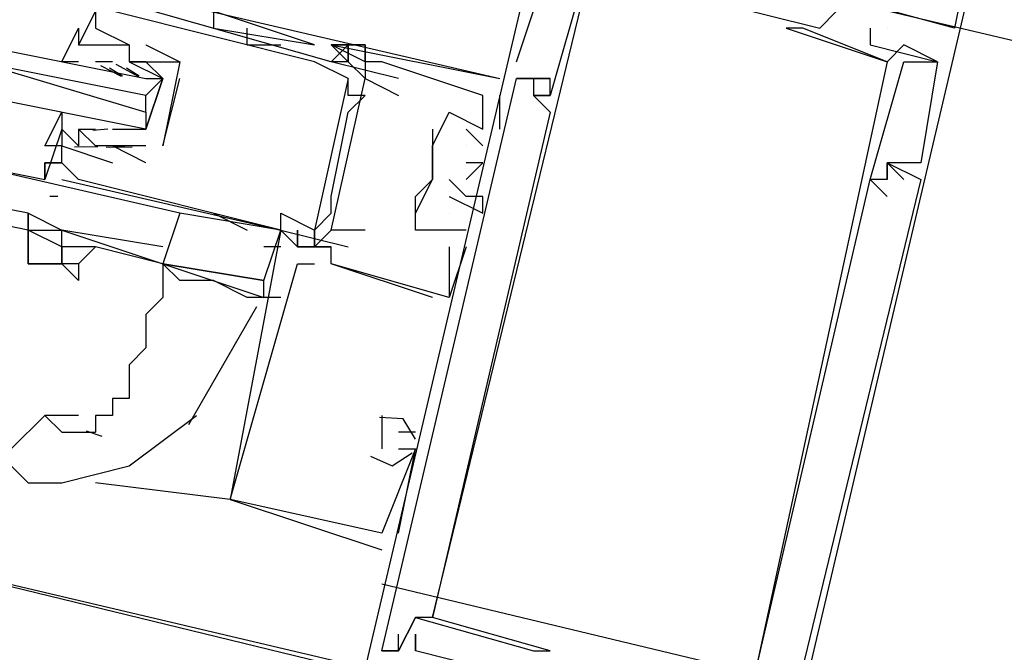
# Model space of a CAD drawing. Header units: feet. Extents: x -79 to 198, y -22 to 181.
# Tile 87 of 96: x 84.913 to 85.693, y 150.257 to 150.758. Entities that reach past the tile are written whole.
import ezdxf

# ---------------------------------------------------------------- set-up
doc = ezdxf.new("R2010")
doc.units = ezdxf.units.FT
doc.layers.add('A-LINEA', color=7, linetype='CONTINUOUS')

msp = doc.modelspace()

# ---------------------------------------------------------------- linework, layer by layer
at = {"layer": 'A-LINEA'}
for p, q in [((76.6133, 152.2711), (85.1867, 150.2444)), ((84.8933, 150.8044), (85.2933, 150.7111)), ((84.9733, 150.7644), (84.96, 150.7378)), ((84.9733, 150.7511), (84.9733, 150.7511)), ((85.0667, 150.7511), (85.1467, 150.7378)), ((85.0667, 150.7511), (85.1467, 150.7378)), ((85.0933, 150.7378), (85.0933, 150.7511)), ((85.52, 150.7511), (85.52, 150.7511)), ((85.52, 150.7511), (85.52, 150.7511)), ((85.52, 150.7511), (85.52, 150.7511)), ((85.5333, 150.7511), (85.5333, 150.7511)), ((85.5333, 150.7511), (85.5333, 150.7511)), ((85.5333, 150.7511), (85.5333, 150.7511)), ((85.5467, 150.7511), (85.5467, 150.7511)), ((85.5467, 150.7511), (85.5467, 150.7511)), ((85.5467, 150.7511), (85.5467, 150.7511)), ((85.5867, 150.7511), (85.5867, 150.7511)), ((85.5867, 150.7511), (85.5867, 150.7511)), ((85.5867, 150.7511), (85.5867, 150.7511)), ((85.5867, 150.7511), (85.5867, 150.7511)), ((85.5867, 150.7511), (85.5867, 150.7511)), ((85.5867, 150.7511), (85.5867, 150.7511)), ((85.6, 150.7511), (85.6, 150.7511)), ((85.6, 150.7511), (85.6, 150.7511)), ((85.6, 150.7511), (85.6, 150.7511)), ((85.6, 150.7511), (85.6, 150.7511)), ((85.6, 150.7511), (85.6, 150.7511)), ((85.6, 150.7511), (85.6, 150.7511)), ((85.6533, 150.7511), (85.6533, 150.7511)), ((85.6533, 150.7511), (85.6533, 150.7511)), ((85.6533, 150.7511), (85.6533, 150.7511)), ((84.96, 150.7378), (84.96, 150.7378)), ((84.9867, 150.7378), (84.9867, 150.7378)), ((85, 150.7378), (85, 150.7378)), ((85, 150.7378), (85, 150.7378)), ((85.0133, 150.7378), (85.0133, 150.7378)), ((85.0933, 150.7378), (85.12, 150.7378)), ((85.12, 150.7378), (85.12, 150.7378)), ((85.1467, 150.7378), (85.1467, 150.7378)), ((85.16, 150.7378), (85.16, 150.7378)), ((85.16, 150.7378), (85.16, 150.7378)), ((85.16, 150.7378), (85.16, 150.7378)), ((85.16, 150.7378), (85.16, 150.7378)), ((85.16, 150.7378), (85.16, 150.7378)), ((85.16, 150.7378), (85.16, 150.7378)), ((85.1733, 150.7378), (85.16, 150.7244)), ((85.1733, 150.7378), (85.1733, 150.7378)), ((85.1733, 150.7378), (85.1733, 150.7378)), ((85.1733, 150.7378), (85.1733, 150.7378)), ((85.1733, 150.7244), (85.1733, 150.7378)), ((85.1867, 150.7378), (85.1867, 150.7378)), ((85.1867, 150.7378), (85.1867, 150.7378)), ((85.1867, 150.7378), (85.1867, 150.7378)), ((85.5867, 150.7378), (85.5867, 150.7378)), ((85.5867, 150.7378), (85.5867, 150.7378)), ((85.5867, 150.7378), (85.5867, 150.7378)), ((85.6133, 150.7378), (85.6133, 150.7378)), ((85.6133, 150.7378), (85.6133, 150.7378)), ((85.6133, 150.7378), (85.6133, 150.7378)), ((84.9733, 150.7244), (84.9733, 150.7244)), ((84.9867, 150.7244), (84.9733, 150.7244)), ((84.9774, 150.7214), (84.9936, 150.713)), ((84.9867, 150.7244), (84.9867, 150.7244)), ((84.9895, 150.7225), (85.0075, 150.7128)), ((85, 150.7244), (85, 150.7244)), ((85.04, 150.7244), (85.04, 150.7244)), ((85.04, 150.7244), (85.04, 150.7244)), ((85.1467, 150.7244), (85.1467, 150.7244)), ((85.16, 150.7244), (85.16, 150.7244)), ((85.1733, 150.7244), (85.1733, 150.7244)), ((85.1733, 150.7244), (85.1733, 150.7244)), ((85.1733, 150.7244), (85.1733, 150.7244)), ((85.1867, 150.7244), (85.1867, 150.7244)), ((85.1867, 150.7244), (85.1867, 150.7244)), ((85.1867, 150.7244), (85.1867, 150.7244)), ((85.1867, 150.7244), (85.1867, 150.7111)), ((85.1867, 150.7244), (85.1867, 150.7111)), ((85.1867, 150.7244), (85.1867, 150.7244)), ((85.2, 150.7244), (85.2, 150.7244)), ((85.2, 150.7244), (85.2, 150.7244)), ((85.2, 150.7244), (85.2, 150.7244)), ((85.3067, 150.7244), (85.3067, 150.7244)), ((85.3067, 150.7244), (85.3067, 150.7244)), ((85.3067, 150.7244), (85.3067, 150.7244)), ((85.6, 150.7244), (85.6, 150.7244)), ((85.6, 150.7244), (85.6, 150.7244)), ((85.6, 150.7244), (85.6, 150.7244)), ((85.6, 150.7244), (85.6, 150.7244)), ((85.6, 150.7244), (85.6, 150.7244)), ((85.6, 150.7244), (85.6, 150.7244)), ((85.6133, 150.7244), (85.6133, 150.7244)), ((85.6133, 150.7244), (85.6133, 150.7244)), ((85.6133, 150.7244), (85.6133, 150.7244)), ((85.64, 150.7244), (85.64, 150.7244)), ((85.64, 150.7244), (85.64, 150.7244)), ((85.64, 150.7244), (85.64, 150.7244)), ((85.64, 150.7244), (85.64, 150.7244)), ((85.64, 150.7244), (85.64, 150.7244)), ((85.64, 150.7244), (85.64, 150.7244)), ((85.64, 150.7244), (85.64, 150.7244)), ((85.64, 150.7244), (85.64, 150.7244)), ((85.64, 150.7244), (85.64, 150.7244)), ((84.9844, 150.7196), (84.9946, 150.7134)), ((84.9978, 150.7196), (85.0079, 150.7134)), ((85, 150.7111), (85, 150.7111)), ((85.0267, 150.6578), (85.04, 150.7111)), ((85.04, 150.7111), (85.04, 150.7111)), ((85.1733, 150.7111), (85.1467, 150.5911)), ((85.1733, 150.7111), (85.1467, 150.5911)), ((85.1733, 150.7111), (85.1467, 150.5911)), ((85.1733, 150.7111), (85.1733, 150.7111)), ((85.1867, 150.7111), (85.1867, 150.7111)), ((85.2133, 150.7111), (85.2133, 150.7111)), ((85.2933, 150.7111), (85.2933, 150.7111)), ((85.2933, 150.7111), (85.2933, 150.7111)), ((85.2933, 150.7111), (85.2933, 150.7111)), ((85.3067, 150.7111), (85.3067, 150.7111)), ((85.3067, 150.7111), (85.3067, 150.7111)), ((85.3067, 150.7111), (85.3067, 150.7111)), ((85.3067, 150.7111), (85.3067, 150.7111)), ((85.3067, 150.7111), (85.3067, 150.7111)), ((85.3067, 150.7111), (85.3067, 150.7111)), ((85.32, 150.7111), (85.32, 150.7111)), ((85.32, 150.7111), (85.32, 150.7111)), ((85.32, 150.7111), (85.32, 150.7111)), ((85.32, 150.7111), (85.32, 150.7111)), ((85.32, 150.7111), (85.32, 150.7111)), ((85.32, 150.7111), (85.32, 150.7111)), ((85.3333, 150.7111), (85.3333, 150.7111)), ((85.3333, 150.7111), (85.3333, 150.7111)), ((85.3333, 150.7111), (85.3333, 150.7111)), ((85.3333, 150.7111), (85.3333, 150.7111)), ((85.3333, 150.7111), (85.3333, 150.7111)), ((85.3333, 150.7111), (85.3333, 150.7111)), ((85.0133, 150.6844), (85.0133, 150.6978)), ((85.1733, 150.6978), (85.1733, 150.6978)), ((85.1867, 150.6978), (85.1867, 150.6978)), ((85.2133, 150.6978), (85.2133, 150.6978)), ((85.28, 150.6978), (85.28, 150.6978)), ((85.28, 150.6978), (85.28, 150.6978)), ((85.28, 150.6978), (85.28, 150.6978)), ((85.2933, 150.6711), (85.2933, 150.6978)), ((85.2933, 150.6978), (85.2933, 150.6978)), ((85.2933, 150.6711), (85.2933, 150.6978)), ((85.2933, 150.6978), (85.2933, 150.6978)), ((85.2933, 150.6711), (85.2933, 150.6978)), ((85.2933, 150.6978), (85.2933, 150.6978)), ((85.32, 150.6978), (85.32, 150.6978)), ((85.32, 150.6978), (85.32, 150.6978)), ((85.32, 150.6978), (85.32, 150.6978)), ((85.32, 150.6978), (85.32, 150.6978)), ((85.32, 150.6978), (85.32, 150.6978)), ((85.32, 150.6978), (85.32, 150.6978)), ((85.32, 150.6978), (85.32, 150.6978)), ((85.32, 150.6978), (85.32, 150.6978)), ((85.32, 150.6978), (85.32, 150.6978)), ((85.3333, 150.6978), (85.3333, 150.6978)), ((85.3333, 150.6978), (85.3333, 150.6978)), ((85.3333, 150.6978), (85.3333, 150.6978)), ((85.3333, 150.6978), (85.3333, 150.6978)), ((85.3333, 150.6978), (85.3333, 150.6978)), ((85.3333, 150.6978), (85.3333, 150.6978)), ((85.3333, 150.6978), (85.3333, 150.6978)), ((85.3333, 150.6978), (85.3333, 150.6978)), ((85.3333, 150.6978), (85.3333, 150.6978)), ((85.1733, 150.6844), (85.1733, 150.6844)), ((85.2533, 150.6844), (85.2533, 150.6844)), ((85.2533, 150.6844), (85.2533, 150.6844)), ((85.2533, 150.6844), (85.2533, 150.6844)), ((85.3333, 150.6844), (85.3333, 150.6844)), ((85.3333, 150.6844), (85.3333, 150.6844)), ((85.3333, 150.6844), (85.3333, 150.6844)), ((84.9467, 150.6711), (84.9333, 150.6311)), ((84.9467, 150.6711), (84.9467, 150.6711)), ((84.96, 150.6711), (84.96, 150.6711)), ((84.96, 150.6711), (84.9733, 150.6711)), ((84.9832, 150.671), (84.9713, 150.6699)), ((84.9733, 150.6711), (84.9733, 150.6711)), ((85, 150.6711), (85, 150.6711)), ((85.2667, 150.6711), (85.28, 150.6578)), ((85.2667, 150.6711), (85.2667, 150.6711)), ((85.2667, 150.6711), (85.28, 150.6578)), ((85.2667, 150.6711), (85.2667, 150.6711)), ((85.2667, 150.6711), (85.28, 150.6578)), ((85.2667, 150.6711), (85.2667, 150.6711)), ((85.28, 150.6711), (85.28, 150.6711)), ((85.28, 150.6711), (85.28, 150.6711)), ((85.28, 150.6711), (85.28, 150.6711)), ((85.28, 150.6711), (85.28, 150.6711)), ((85.28, 150.6711), (85.28, 150.6711)), ((85.28, 150.6711), (85.28, 150.6711)), ((85.2933, 150.6711), (85.2933, 150.6711)), ((85.2933, 150.6711), (85.2933, 150.6711)), ((85.2933, 150.6711), (85.2933, 150.6711)), ((84.9467, 150.6578), (84.9467, 150.6578)), ((84.9751, 150.657), (84.9568, 150.6567)), ((84.9733, 150.6578), (84.9733, 150.6578)), ((85.0023, 150.6569), (84.9819, 150.6564)), ((84.9965, 150.6576), (84.9846, 150.6566)), ((84.9867, 150.6578), (84.9867, 150.6578)), ((84.9867, 150.6578), (84.9867, 150.6578)), ((85.0133, 150.6578), (85.0133, 150.6578)), ((85.0133, 150.6578), (85.0133, 150.6578)), ((85.0267, 150.6578), (85.0267, 150.6578)), ((85.0267, 150.6578), (85.0267, 150.6578)), ((85.24, 150.6578), (85.24, 150.6578)), ((85.24, 150.6578), (85.24, 150.6578)), ((85.24, 150.6578), (85.24, 150.6578)), ((85.2667, 150.6578), (85.2667, 150.6578)), ((85.2667, 150.6578), (85.2667, 150.6578)), ((85.2667, 150.6578), (85.2667, 150.6578)), ((85.28, 150.6578), (85.28, 150.6578)), ((85.28, 150.6578), (85.28, 150.6578)), ((85.28, 150.6578), (85.28, 150.6578)), ((84.9467, 150.6444), (84.9467, 150.6444)), ((84.9867, 150.6444), (84.9867, 150.6444)), ((85.0133, 150.6444), (85.0133, 150.6444)), ((85.2667, 150.6444), (85.2667, 150.6444)), ((85.2667, 150.6444), (85.2667, 150.6444)), ((85.2667, 150.6444), (85.2667, 150.6444)), ((85.28, 150.6444), (85.28, 150.6444)), ((85.28, 150.6444), (85.28, 150.6444)), ((85.28, 150.6444), (85.28, 150.6444)), ((85.6, 150.6444), (85.6, 150.6444)), ((85.6, 150.6444), (85.6, 150.6444)), ((85.6133, 150.6311), (85.6, 150.6444)), ((85.6, 150.6444), (85.6, 150.6444)), ((85.6, 150.6444), (85.6, 150.6444)), ((85.6, 150.6444), (85.6, 150.6444)), ((85.6133, 150.6311), (85.6, 150.6444)), ((85.6, 150.6444), (85.6, 150.6444)), ((85.6, 150.6444), (85.6, 150.6444)), ((85.6, 150.6444), (85.6, 150.6444)), ((85.6133, 150.6311), (85.6, 150.6444)), ((85.6, 150.6444), (85.6, 150.6444)), ((85.6267, 150.6444), (85.6267, 150.6444)), ((85.6267, 150.6444), (85.6267, 150.6444)), ((85.6267, 150.6444), (85.6267, 150.6444)), ((84.9333, 150.6311), (84.9333, 150.6311)), ((84.9467, 150.6311), (84.9467, 150.6311)), ((84.9467, 150.6311), (84.9467, 150.6311)), ((84.96, 150.6311), (84.96, 150.6311)), ((85.24, 150.6311), (85.24, 150.6311)), ((85.24, 150.6311), (85.24, 150.6311)), ((85.24, 150.6311), (85.24, 150.6311)), ((85.24, 150.6311), (85.24, 150.6311)), ((85.24, 150.6311), (85.24, 150.6311)), ((85.2533, 150.6311), (85.2533, 150.6311)), ((85.2533, 150.6311), (85.2533, 150.6311)), ((85.2533, 150.6311), (85.2533, 150.6311)), ((85.2667, 150.6311), (85.2667, 150.6311)), ((85.2667, 150.6311), (85.2667, 150.6311)), ((85.2667, 150.6311), (85.2667, 150.6311)), ((85.5867, 150.6311), (85.5867, 150.6311)), ((85.5867, 150.6311), (85.5867, 150.6311)), ((85.5867, 150.6311), (85.5867, 150.6311)), ((85.5867, 150.6311), (85.5867, 150.6311)), ((85.5867, 150.6311), (85.5867, 150.6311)), ((85.5867, 150.6311), (85.5867, 150.6311)), ((85.6, 150.6311), (85.6, 150.6311)), ((85.6, 150.6311), (85.6, 150.6311)), ((85.6, 150.6311), (85.6, 150.6311)), ((85.6, 150.6311), (85.6, 150.6311)), ((85.6, 150.6311), (85.6, 150.6311)), ((85.6, 150.6311), (85.6, 150.6311)), ((85.6, 150.6311), (85.6, 150.6311)), ((85.6, 150.6311), (85.6, 150.6311)), ((85.6, 150.6311), (85.6, 150.6311)), ((85.6133, 150.6311), (85.6133, 150.6311)), ((85.6133, 150.6311), (85.6133, 150.6311)), ((85.6133, 150.6311), (85.6133, 150.6311)), ((85.6267, 150.6311), (85.6267, 150.6311)), ((85.6267, 150.6311), (85.6267, 150.6311)), ((85.6267, 150.6311), (85.6267, 150.6311)), ((84.92, 150.6044), (84.8533, 150.6178)), ((84.9435, 150.6176), (84.9373, 150.6177)), ((84.9435, 150.6176), (84.9373, 150.6177)), ((84.9435, 150.6176), (84.9373, 150.6177)), ((85.16, 150.6178), (85.16, 150.6178)), ((85.2267, 150.6044), (85.2267, 150.6178)), ((85.2533, 150.6178), (85.2533, 150.6178)), ((85.2533, 150.6178), (85.2533, 150.6178)), ((85.2533, 150.6178), (85.2533, 150.6178)), ((85.2667, 150.6178), (85.2667, 150.6178)), ((85.2667, 150.6178), (85.2667, 150.6178)), ((85.2667, 150.6178), (85.2667, 150.6178)), ((85.28, 150.6178), (85.28, 150.6178)), ((85.28, 150.6178), (85.28, 150.6178)), ((85.28, 150.6178), (85.28, 150.6178)), ((85.6, 150.6178), (85.6, 150.6178)), ((85.6, 150.6178), (85.6, 150.6178)), ((85.6, 150.6178), (85.6, 150.6178)), ((84.92, 150.5911), (84.8533, 150.6044)), ((84.92, 150.6044), (84.92, 150.6044)), ((85.12, 150.5911), (85.04, 150.6044)), ((85.0667, 150.6044), (85.0933, 150.5911)), ((85.12, 150.6044), (85.12, 150.6044)), ((85.16, 150.6044), (85.16, 150.6044)), ((85.2267, 150.6044), (85.2267, 150.6044)), ((85.2267, 150.6044), (85.2267, 150.6044)), ((85.2267, 150.6044), (85.2267, 150.6044)), ((85.2533, 150.6044), (85.2533, 150.6044)), ((85.2533, 150.6044), (85.2533, 150.6044)), ((85.2533, 150.6044), (85.2533, 150.6044)), ((85.28, 150.6044), (85.28, 150.6044)), ((85.28, 150.6044), (85.28, 150.6044)), ((85.28, 150.6044), (85.28, 150.6044)), ((84.92, 150.5911), (84.92, 150.5911)), ((84.92, 150.5911), (84.92, 150.5911)), ((85.12, 150.5911), (85.1733, 150.5778)), ((85.12, 150.5911), (85.12, 150.5911)), ((85.12, 150.5911), (85.12, 150.5911)), ((85.12, 150.5911), (85.12, 150.5911)), ((85.12, 150.5911), (85.12, 150.5911)), ((85.12, 150.5911), (85.12, 150.5911)), ((85.1333, 150.5778), (85.1333, 150.5911)), ((85.1333, 150.5778), (85.1333, 150.5911)), ((85.1333, 150.5778), (85.1333, 150.5911)), ((85.1333, 150.5778), (85.1333, 150.5911)), ((85.1333, 150.5778), (85.1333, 150.5911)), ((85.1333, 150.5778), (85.1333, 150.5911)), ((85.1467, 150.5911), (85.1467, 150.5911)), ((85.1467, 150.5778), (85.16, 150.5911)), ((85.1467, 150.5778), (85.16, 150.5911)), ((85.1467, 150.5778), (85.16, 150.5911)), ((85.1467, 150.5778), (85.16, 150.5911)), ((85.1467, 150.5778), (85.16, 150.5911)), ((85.1467, 150.5778), (85.16, 150.5911)), ((85.16, 150.5911), (85.16, 150.5911)), ((85.1733, 150.5911), (85.1733, 150.5911)), ((85.1867, 150.5911), (85.1867, 150.5911)), ((85.2267, 150.5911), (85.2267, 150.5911)), ((85.2267, 150.5911), (85.2267, 150.5911)), ((85.2267, 150.5911), (85.2267, 150.5911)), ((85.2533, 150.5911), (85.2533, 150.5911)), ((85.2533, 150.5911), (85.2533, 150.5911)), ((85.2533, 150.5911), (85.2533, 150.5911)), ((85.2533, 150.5911), (85.2533, 150.5911)), ((85.2533, 150.5911), (85.2533, 150.5911)), ((85.2533, 150.5911), (85.2533, 150.5911)), ((85.2667, 150.5911), (85.2667, 150.5911)), ((85.2667, 150.5911), (85.2667, 150.5911)), ((85.2667, 150.5911), (85.2667, 150.5911)), ((85.0267, 150.5644), (84.9733, 150.5778)), ((85.12, 150.5778), (85.1067, 150.5778)), ((85.1333, 150.5778), (85.1333, 150.5778)), ((85.1333, 150.5778), (85.1333, 150.5778)), ((85.1333, 150.5778), (85.1333, 150.5778)), ((85.1467, 150.5778), (85.1467, 150.5778)), ((85.1467, 150.5778), (85.1467, 150.5778)), ((85.1467, 150.5778), (85.1467, 150.5778)), ((85.1467, 150.5778), (85.1467, 150.5778)), ((85.1467, 150.5778), (85.1467, 150.5778)), ((85.1467, 150.5778), (85.1467, 150.5778)), ((85.16, 150.5778), (85.16, 150.5778)), ((85.16, 150.5778), (85.16, 150.5778)), ((85.16, 150.5778), (85.16, 150.5778)), ((85.16, 150.5778), (85.16, 150.5778)), ((85.16, 150.5778), (85.16, 150.5778)), ((85.16, 150.5778), (85.16, 150.5778)), ((85.1733, 150.5778), (85.1733, 150.5778)), ((85.2533, 150.5778), (85.2533, 150.5778)), ((85.2533, 150.5778), (85.2533, 150.5778)), ((85.2533, 150.5778), (85.2533, 150.5778)), ((85.2667, 150.5778), (85.2667, 150.5778)), ((85.2667, 150.5778), (85.2667, 150.5778)), ((85.2667, 150.5778), (85.2667, 150.5778)), ((85.0267, 150.5644), (85.0267, 150.5644)), ((85.0267, 150.5644), (85.0267, 150.5644)), ((85.1333, 150.5644), (85.1333, 150.5644)), ((85.1333, 150.5644), (85.1333, 150.5644)), ((85.1333, 150.5644), (85.1333, 150.5644)), ((85.1467, 150.5644), (85.1467, 150.5644)), ((85.1467, 150.5644), (85.1467, 150.5644)), ((85.1467, 150.5644), (85.1467, 150.5644)), ((85.16, 150.5644), (85.16, 150.5644)), ((85.16, 150.5644), (85.16, 150.5644)), ((85.16, 150.5644), (85.16, 150.5644)), ((85.16, 150.5644), (85.16, 150.5644)), ((85.16, 150.5644), (85.16, 150.5644)), ((85.16, 150.5644), (85.16, 150.5644)), ((85.0267, 150.5511), (85.0267, 150.5511)), ((85.12, 150.5378), (85.1067, 150.5378)), ((85.24, 150.5378), (85.24, 150.5378)), ((85.24, 150.5378), (85.24, 150.5378)), ((85.24, 150.5378), (85.24, 150.5378)), ((85.2533, 150.5378), (85.2533, 150.5378)), ((85.2533, 150.5378), (85.2533, 150.5378)), ((85.2533, 150.5378), (85.2533, 150.5378)), ((85.2533, 150.5378), (85.2533, 150.5378)), ((85.2533, 150.5378), (85.2533, 150.5378)), ((85.2533, 150.5378), (85.2533, 150.5378)), ((85.0473, 150.4371), (85.1011, 150.5305)), ((84.96, 150.4444), (84.9333, 150.4444)), ((85.2, 150.4444), (85.2, 150.4444)), ((85.2, 150.4444), (85.2, 150.4444)), ((85.2, 150.4444), (85.2, 150.4444)), ((84.966, 150.4322), (84.9783, 150.428)), ((85.2, 150.4311), (85.2, 150.4311)), ((85.2, 150.4311), (85.2, 150.4311)), ((85.2, 150.4311), (85.2, 150.4311)), ((85.2267, 150.4311), (85.2133, 150.4311)), ((85.2133, 150.4311), (85.2133, 150.4311)), ((85.2267, 150.4311), (85.2133, 150.4311)), ((85.2133, 150.4311), (85.2133, 150.4311)), ((85.2267, 150.4311), (85.2133, 150.4311)), ((85.2133, 150.4311), (85.2133, 150.4311)), ((85.2267, 150.4311), (85.2267, 150.4311)), ((85.2267, 150.4311), (85.2267, 150.4311)), ((85.2267, 150.4311), (85.2267, 150.4311)), ((85.2, 150.4178), (85.2, 150.4178)), ((85.2, 150.4178), (85.2, 150.4178)), ((85.2, 150.4178), (85.2, 150.4178)), ((85.2133, 150.3511), (85.2267, 150.4178)), ((85.2133, 150.4178), (85.2133, 150.4178)), ((85.2133, 150.3511), (85.2267, 150.4178)), ((85.2133, 150.4178), (85.2133, 150.4178)), ((85.2133, 150.3511), (85.2267, 150.4178)), ((85.2133, 150.4178), (85.2133, 150.4178)), ((85.2267, 150.4178), (85.2267, 150.4178)), ((85.2267, 150.4178), (85.2267, 150.4178)), ((85.2267, 150.4178), (85.2267, 150.4178)), ((85.2267, 150.4178), (85.2267, 150.4178)), ((85.2267, 150.4178), (85.2267, 150.4178)), ((85.2267, 150.4178), (85.2267, 150.4178)), ((84.9867, 150.4044), (84.9867, 150.4044)), ((85.08, 150.3778), (84.9733, 150.3911)), ((85.08, 150.3778), (85.08, 150.3778)), ((85.08, 150.3778), (85.2, 150.3378)), ((85.08, 150.3778), (85.08, 150.3778)), ((85.08, 150.3778), (85.08, 150.3778)), ((85.08, 150.3778), (85.08, 150.3778)), ((85.08, 150.3778), (85.2, 150.3378)), ((85.08, 150.3778), (85.08, 150.3778)), ((85.08, 150.3778), (85.08, 150.3778)), ((85.08, 150.3778), (85.08, 150.3778)), ((85.08, 150.3778), (85.2, 150.3378)), ((85.08, 150.3778), (85.08, 150.3778)), ((85.08, 150.3778), (85.08, 150.3778)), ((85.2, 150.3511), (85.2, 150.3511)), ((85.2, 150.3511), (85.2, 150.3511)), ((85.2, 150.3511), (85.2, 150.3511)), ((85.2133, 150.3511), (85.2133, 150.3511)), ((85.2133, 150.3511), (85.2133, 150.3511)), ((85.2133, 150.3511), (85.2133, 150.3511)), ((85.28, 150.2178), (84.7867, 150.3378)), ((85.2, 150.3378), (85.2, 150.3378)), ((85.2, 150.3378), (85.2, 150.3378)), ((85.2, 150.3378), (85.2, 150.3378)), ((85.2, 150.3111), (85.5333, 150.2311)), ((85.2267, 150.2844), (85.2267, 150.2844)), ((85.2267, 150.2844), (85.2267, 150.2844)), ((85.2267, 150.2844), (85.2267, 150.2844)), ((85.2267, 150.2844), (85.2267, 150.2844)), ((85.2267, 150.2844), (85.2267, 150.2844)), ((85.2267, 150.2844), (85.2267, 150.2844)), ((85.24, 150.2844), (85.24, 150.2844)), ((85.24, 150.2844), (85.24, 150.2844)), ((85.24, 150.2844), (85.24, 150.2844)), ((85.24, 150.2844), (85.24, 150.2844)), ((85.24, 150.2844), (85.24, 150.2844)), ((85.24, 150.2844), (85.24, 150.2844)), ((85.2533, 150.2844), (85.2533, 150.2844)), ((85.2533, 150.2844), (85.2533, 150.2844)), ((85.2533, 150.2844), (85.2533, 150.2844)), ((85.2133, 150.2711), (85.2133, 150.2711)), ((85.2133, 150.2711), (85.2133, 150.2711)), ((85.2133, 150.2711), (85.2133, 150.2711)), ((85.2267, 150.2711), (85.2267, 150.2711)), ((85.2267, 150.2711), (85.2267, 150.2711)), ((85.2267, 150.2711), (85.2267, 150.2711)), ((85.2, 150.2578), (85.2, 150.2578)), ((85.2, 150.2578), (85.2, 150.2578)), ((85.2, 150.2578), (85.2, 150.2578)), ((85.2, 150.2578), (85.2, 150.2578)), ((85.2, 150.2578), (85.2, 150.2578)), ((85.2, 150.2578), (85.2, 150.2578)), ((85.2133, 150.2578), (85.2133, 150.2578)), ((85.2133, 150.2578), (85.2133, 150.2578)), ((85.2133, 150.2578), (85.2133, 150.2578)), ((85.2133, 150.2578), (85.2133, 150.2578)), ((85.2133, 150.2578), (85.2133, 150.2578)), ((85.2133, 150.2578), (85.2133, 150.2578)), ((85.2133, 150.2578), (85.2133, 150.2578)), ((85.2133, 150.2578), (85.2133, 150.2578)), ((85.2133, 150.2578), (85.2133, 150.2578)), ((85.2267, 150.2578), (85.2267, 150.2578)), ((85.2267, 150.2578), (85.2267, 150.2578)), ((85.2267, 150.2578), (85.2267, 150.2578)), ((85.2267, 150.2578), (85.2267, 150.2578)), ((85.2267, 150.2578), (85.2267, 150.2578)), ((85.2267, 150.2578), (85.2267, 150.2578)), ((85.32, 150.2578), (85.32, 150.2578)), ((85.32, 150.2578), (85.32, 150.2578)), ((85.32, 150.2578), (85.32, 150.2578)), ((85.3333, 150.2578), (85.3333, 150.2578)), ((85.3333, 150.2578), (85.3333, 150.2578)), ((85.3333, 150.2578), (85.3333, 150.2578))]:
    msp.add_line(p, q, dxfattribs=at)
for points in [[(85.36, 150.9244), (85.3467, 150.9244), (85.1867, 150.2444), (85.3333, 150.2044)], [(85.36, 150.9244), (85.3467, 150.9244), (85.1867, 150.2444), (85.3333, 150.2044)], [(85.36, 150.9244), (85.3467, 150.9244), (85.1867, 150.2444), (85.3333, 150.2044)], [(85.3733, 150.2178), (85.3733, 150.2044), (85.52, 150.1644), (85.68, 150.8444)], [(85.3733, 150.2178), (85.3733, 150.2044), (85.52, 150.1644), (85.68, 150.8444)], [(85.3733, 150.2178), (85.3733, 150.2044), (85.52, 150.1644), (85.68, 150.8444)], [(85.6667, 150.8178), (85.6533, 150.7511), (85.5067, 150.7911), (85.5067, 150.7778), (85.5867, 150.7644)], [(85.6667, 150.8178), (85.6533, 150.7511), (85.5067, 150.7911), (85.5067, 150.7778), (85.5867, 150.7644)], [(85.6667, 150.8178), (85.6533, 150.7511), (85.5067, 150.7911), (85.5067, 150.7778), (85.5867, 150.7644)], [(85.24, 150.2844), (85.36, 150.7778), (85.4533, 150.7644), (85.4533, 150.7644), (85.44, 150.7778), (85.44, 150.7644), (85.36, 150.7911), (85.3333, 150.8044)], [(85.24, 150.2844), (85.36, 150.7778), (85.4533, 150.7644), (85.4533, 150.7644), (85.44, 150.7778), (85.44, 150.7644), (85.36, 150.7911), (85.3333, 150.8044)], [(85.24, 150.2844), (85.36, 150.7778), (85.4533, 150.7644), (85.4533, 150.7644), (85.44, 150.7778), (85.44, 150.7644), (85.36, 150.7911), (85.3333, 150.8044)], [(85.3067, 150.7244), (85.3333, 150.8044), (85.5467, 150.7511), (85.56, 150.7644)], [(85.3067, 150.7244), (85.3333, 150.8044), (85.5467, 150.7511), (85.56, 150.7644)], [(85.3067, 150.7244), (85.3333, 150.8044), (85.5467, 150.7511), (85.56, 150.7644)], [(90.12, 149.7111), (90.12, 149.7244), (85.5467, 150.8044), (85.5467, 150.7778), (90.12, 149.6978), (90.12, 149.7111)], [(85.3333, 150.7911), (85.36, 150.7911), (85.3333, 150.6978), (85.32, 150.6978)], [(85.3333, 150.7911), (85.36, 150.7911), (85.3333, 150.6978), (85.32, 150.6978)], [(85.3333, 150.7911), (85.36, 150.7911), (85.3333, 150.6978), (85.32, 150.6978)], [(85.2133, 150.7111), (85.16, 150.7244), (84.9733, 150.7778)], [(84.9467, 150.6311), (85.12, 150.5911), (85.12, 150.6044), (85.1467, 150.5911), (85.16, 150.6044), (85.16, 150.6178), (85.1733, 150.6844), (85.1867, 150.6978), (85.1733, 150.6978), (85.1733, 150.7111), (85.1467, 150.7244), (84.9867, 150.7644), (84.9733, 150.7644), (84.9733, 150.7511), (85, 150.7378), (85, 150.7378)], [(85.1467, 150.7378), (85.1467, 150.7378), (85.0667, 150.7644), (85.0667, 150.7511)], [(84.96, 150.7244), (84.9467, 150.7244), (84.96, 150.7511), (84.96, 150.7378), (84.9733, 150.7378), (84.9867, 150.7378), (85, 150.7378), (85, 150.7244), (85.0267, 150.7111), (85.0133, 150.6711)], [(85.6133, 150.7244), (85.64, 150.7244), (85.6133, 150.7378), (85.6, 150.7244), (85.5333, 150.7511), (85.52, 150.7511), (85.52, 150.7511), (85.6, 150.7244), (85.4933, 150.2311)], [(85.6133, 150.7244), (85.64, 150.7244), (85.6133, 150.7378), (85.6, 150.7244), (85.5333, 150.7511), (85.52, 150.7511), (85.52, 150.7511), (85.6, 150.7244), (85.4933, 150.2311)], [(85.6133, 150.7244), (85.64, 150.7244), (85.6133, 150.7378), (85.6, 150.7244), (85.5333, 150.7511), (85.52, 150.7511), (85.52, 150.7511), (85.6, 150.7244), (85.4933, 150.2311)], [(85.5867, 150.7511), (85.5867, 150.7378), (85.64, 150.7244), (85.6267, 150.6444), (85.6, 150.6444), (85.6, 150.6311), (85.6, 150.6444), (85.6267, 150.6311), (85.52, 150.1911)], [(85.5867, 150.7511), (85.5867, 150.7378), (85.64, 150.7244), (85.6267, 150.6444), (85.6, 150.6444), (85.6, 150.6311), (85.6, 150.6444), (85.6267, 150.6311), (85.52, 150.1911)], [(85.5867, 150.7511), (85.5867, 150.7378), (85.64, 150.7244), (85.6267, 150.6444), (85.6, 150.6444), (85.6, 150.6311), (85.6, 150.6444), (85.6267, 150.6311), (85.52, 150.1911)], [(84.88, 150.7378), (85.0133, 150.7111), (85.0267, 150.7111), (85.0133, 150.6978), (84.88, 150.7244), (85.0133, 150.6844), (85.0133, 150.6711), (84.88, 150.6978)], [(84.9867, 150.7378), (85, 150.7378), (85, 150.7244), (85.04, 150.7244), (85.0267, 150.6578)], [(85.0133, 150.7378), (85.04, 150.7244), (85.04, 150.7244)], [(85.2533, 150.5911), (85.2267, 150.5911), (85.2267, 150.6044), (85.24, 150.6311), (85.24, 150.6578), (85.2533, 150.6844), (85.28, 150.6711), (85.28, 150.6978), (85.2, 150.7244), (85.1867, 150.7244), (85.1867, 150.7378), (85.16, 150.7378), (85.1733, 150.7378), (85.1733, 150.7244), (85.16, 150.7378), (85.2933, 150.7111), (85.2933, 150.7111)], [(85.2533, 150.5911), (85.2267, 150.5911), (85.2267, 150.6044), (85.24, 150.6311), (85.24, 150.6578), (85.2533, 150.6844), (85.28, 150.6711), (85.28, 150.6978), (85.2, 150.7244), (85.1867, 150.7244), (85.1867, 150.7378), (85.16, 150.7378), (85.1733, 150.7378), (85.1733, 150.7244), (85.16, 150.7378), (85.2933, 150.7111), (85.2933, 150.7111)], [(85.2533, 150.5911), (85.2267, 150.5911), (85.2267, 150.6044), (85.24, 150.6311), (85.24, 150.6578), (85.2533, 150.6844), (85.28, 150.6711), (85.28, 150.6978), (85.2, 150.7244), (85.1867, 150.7244), (85.1867, 150.7378), (85.16, 150.7378), (85.1733, 150.7378), (85.1733, 150.7244), (85.16, 150.7378), (85.2933, 150.7111), (85.2933, 150.7111)], [(85.16, 150.7378), (85.16, 150.7378), (85.1867, 150.7378), (85.1867, 150.7244), (85.16, 150.7378)], [(85.1733, 150.7244), (85.1733, 150.7244), (85.1733, 150.7378)], [(84.9867, 150.6711), (85, 150.6711), (85.0133, 150.6711), (85.0267, 150.7111), (85.0133, 150.7244), (85, 150.7244)], [(85.1867, 150.7244), (85.1867, 150.7111), (85.1733, 150.7244), (85.16, 150.7244)], [(85.1733, 150.7244), (85.1733, 150.7244), (85.1733, 150.7244)], [(85.6, 150.6311), (85.5867, 150.6311), (85.6133, 150.7244)], [(85.6, 150.6311), (85.5867, 150.6311), (85.6133, 150.7244)], [(85.6, 150.6311), (85.5867, 150.6311), (85.6133, 150.7244)], [(85.1867, 150.5911), (85.16, 150.5911), (85.1867, 150.7111), (85.2133, 150.6978)], [(85.2133, 150.2578), (85.2, 150.2578), (85.3067, 150.7111), (85.3333, 150.7111)], [(85.2133, 150.2578), (85.2, 150.2578), (85.3067, 150.7111), (85.3333, 150.7111)], [(85.2133, 150.2578), (85.2, 150.2578), (85.3067, 150.7111), (85.3333, 150.7111)], [(85.32, 150.7111), (85.32, 150.6978), (85.3333, 150.6844), (85.24, 150.2844), (85.2267, 150.2844), (85.2133, 150.2578), (85.2133, 150.2711)], [(85.32, 150.7111), (85.32, 150.6978), (85.3333, 150.6844), (85.24, 150.2844), (85.2267, 150.2844), (85.2133, 150.2578), (85.2133, 150.2711)], [(85.32, 150.7111), (85.32, 150.6978), (85.3333, 150.6844), (85.24, 150.2844), (85.2267, 150.2844), (85.2133, 150.2578), (85.2133, 150.2711)], [(85.32, 150.6978), (85.3333, 150.6978), (85.3333, 150.7111), (85.3067, 150.7111)], [(85.32, 150.6978), (85.3333, 150.6978), (85.3333, 150.7111), (85.3067, 150.7111)], [(85.32, 150.6978), (85.3333, 150.6978), (85.3333, 150.7111), (85.3067, 150.7111)], [(85.32, 150.7111), (85.32, 150.6978), (85.32, 150.6978), (85.3333, 150.6844)], [(85.32, 150.7111), (85.32, 150.6978), (85.32, 150.6978), (85.3333, 150.6844)], [(85.32, 150.7111), (85.32, 150.6978), (85.32, 150.6978), (85.3333, 150.6844)], [(85.0133, 150.6578), (84.9867, 150.6578), (84.9733, 150.6578), (84.96, 150.6711), (84.96, 150.6578), (84.9467, 150.6711), (84.9467, 150.6578), (84.9333, 150.6578), (84.9467, 150.6844), (84.9467, 150.6711)], [(85.24, 150.6711), (85.24, 150.6311), (85.24, 150.6311), (85.2267, 150.6178)], [(85.12, 150.5911), (84.96, 150.6311), (84.9467, 150.6444), (84.9467, 150.6578), (84.9867, 150.6444)], [(85.0133, 150.6578), (84.9867, 150.6578), (84.9733, 150.6578)], [(85.0133, 150.6444), (84.9867, 150.6578), (84.9867, 150.6578)], [(85.04, 150.6044), (84.8667, 150.6444), (84.9333, 150.6311), (84.9333, 150.6444), (84.9467, 150.6444)], [(84.9333, 150.6311), (84.9333, 150.6444), (84.9467, 150.6444), (84.9333, 150.6444)], [(84.9467, 150.6444), (84.9333, 150.6444), (84.9333, 150.6311)], [(84.9333, 150.6311), (84.9333, 150.6444), (84.9467, 150.6444), (84.9333, 150.6444)], [(84.9467, 150.6444), (84.9333, 150.6444), (84.9333, 150.6311)], [(84.9333, 150.6311), (84.9333, 150.6444), (84.9467, 150.6444), (84.9333, 150.6444)], [(85.2667, 150.6311), (85.28, 150.6444), (85.2667, 150.6444)], [(85.2667, 150.6311), (85.28, 150.6444), (85.2667, 150.6444)], [(85.2667, 150.6311), (85.28, 150.6444), (85.2667, 150.6444)], [(85.2533, 150.6178), (85.28, 150.6044), (85.28, 150.6178), (85.2667, 150.6178), (85.2533, 150.6311), (85.2533, 150.6311)], [(85.2533, 150.6178), (85.28, 150.6044), (85.28, 150.6178), (85.2667, 150.6178), (85.2533, 150.6311), (85.2533, 150.6311)], [(85.2533, 150.6178), (85.28, 150.6044), (85.28, 150.6178), (85.2667, 150.6178), (85.2533, 150.6311), (85.2533, 150.6311)], [(85.5067, 150.1911), (85.5067, 150.2178), (85.4933, 150.2311), (85.5867, 150.6311), (85.6, 150.6178)], [(85.5067, 150.1911), (85.5067, 150.2178), (85.4933, 150.2311), (85.5867, 150.6311), (85.6, 150.6178)], [(85.5067, 150.1911), (85.5067, 150.2178), (85.4933, 150.2311), (85.5867, 150.6311), (85.6, 150.6178)], [(84.92, 150.6044), (84.92, 150.5911), (84.92, 150.5911), (84.92, 150.5778), (84.92, 150.5644)], [(84.92, 150.5911), (84.92, 150.6044), (84.9467, 150.5911)], [(85.04, 150.6044), (85.0267, 150.5644), (85.1067, 150.5511), (85.12, 150.5911)], [(84.9467, 150.5778), (84.92, 150.5911), (84.92, 150.5911), (84.9467, 150.5911)], [(84.9467, 150.5778), (84.9467, 150.5644), (84.92, 150.5644), (84.92, 150.5911)], [(85.0267, 150.5778), (84.9467, 150.5911), (84.9467, 150.5911), (85.0267, 150.5644)], [(84.9733, 150.5778), (84.9467, 150.5778), (84.9467, 150.5778), (84.9467, 150.5911)], [(85.2533, 150.5778), (85.2533, 150.5378), (85.16, 150.5644), (85.16, 150.5778), (85.1467, 150.5778), (85.16, 150.5778), (85.1333, 150.5778), (85.12, 150.5911), (85.08, 150.3778)], [(85.2533, 150.5778), (85.2533, 150.5378), (85.16, 150.5644), (85.16, 150.5778), (85.1467, 150.5778), (85.16, 150.5778), (85.1333, 150.5778), (85.12, 150.5911), (85.08, 150.3778)], [(85.2533, 150.5778), (85.2533, 150.5378), (85.16, 150.5644), (85.16, 150.5778), (85.1467, 150.5778), (85.16, 150.5778), (85.1333, 150.5778), (85.12, 150.5911), (85.08, 150.3778)], [(85.1333, 150.5911), (85.1333, 150.5778), (85.1333, 150.5911)], [(85.1333, 150.5911), (85.1333, 150.5778), (85.1333, 150.5911)], [(85.1333, 150.5911), (85.1333, 150.5778), (85.1333, 150.5911)], [(85.1467, 150.5911), (85.1467, 150.5778), (85.1467, 150.5911)], [(85.1467, 150.5911), (85.1467, 150.5778), (85.1467, 150.5911)], [(85.1467, 150.5911), (85.1467, 150.5778), (85.1467, 150.5911)], [(85.1467, 150.5911), (85.1467, 150.5778), (85.1467, 150.5911)], [(85.1467, 150.5911), (85.1467, 150.5778), (85.1467, 150.5911)], [(85.1467, 150.5911), (85.1467, 150.5778), (85.1467, 150.5911)], [(85.2667, 150.5911), (85.2667, 150.5911), (85.2533, 150.5911)], [(85.2667, 150.5911), (85.2667, 150.5911), (85.2533, 150.5911)], [(85.2667, 150.5911), (85.2667, 150.5911), (85.2533, 150.5911)], [(84.92, 150.5644), (84.92, 150.5644), (84.92, 150.5778)], [(84.96, 150.5644), (84.9467, 150.5644), (84.9467, 150.5778)], [(84.9733, 150.5778), (84.9733, 150.5778), (84.96, 150.5644), (84.96, 150.5511)], [(85.1067, 150.5378), (85.0933, 150.5378), (85.0667, 150.5511), (85.04, 150.5511), (85.0267, 150.5644), (85.0267, 150.5644), (84.9733, 150.5778)], [(85.1333, 150.5778), (85.1333, 150.5778), (85.1333, 150.5778), (85.16, 150.5778), (85.16, 150.5778), (85.1333, 150.5778)], [(85.1333, 150.5778), (85.1333, 150.5778), (85.1333, 150.5778), (85.16, 150.5778), (85.16, 150.5778), (85.1333, 150.5778)], [(85.1333, 150.5778), (85.1333, 150.5778), (85.1333, 150.5778), (85.16, 150.5778), (85.16, 150.5778), (85.1333, 150.5778)], [(85.2667, 150.5778), (85.2533, 150.5378), (85.2533, 150.5378)], [(85.2667, 150.5778), (85.2533, 150.5378), (85.2533, 150.5378)], [(85.2667, 150.5778), (85.2533, 150.5378), (85.2533, 150.5378)], [(84.92, 150.5644), (84.92, 150.5644), (84.9467, 150.5644), (84.9467, 150.5644), (84.9467, 150.5644), (84.9467, 150.5644)], [(84.96, 150.5511), (84.9467, 150.5644), (84.9467, 150.5644)], [(85.0267, 150.5644), (85.0267, 150.5378), (85.0133, 150.5244), (85.0133, 150.5111), (85.0133, 150.4978), (85, 150.4844), (85, 150.4711), (85, 150.4578), (84.9867, 150.4578), (84.9867, 150.4444), (84.9733, 150.4444), (84.9733, 150.4311)], [(85.0267, 150.5644), (85.0267, 150.5644), (85.1067, 150.5378), (85.1067, 150.5511), (85.0267, 150.5644), (85.0267, 150.5644), (85.0267, 150.5644)], [(85.2133, 150.4178), (85.2267, 150.4178), (85.2, 150.3511), (85.08, 150.3778), (85.1333, 150.5644), (85.1467, 150.5644)], [(85.2133, 150.4178), (85.2267, 150.4178), (85.2, 150.3511), (85.08, 150.3778), (85.1333, 150.5644), (85.1467, 150.5644)], [(85.2133, 150.4178), (85.2267, 150.4178), (85.2, 150.3511), (85.08, 150.3778), (85.1333, 150.5644), (85.1467, 150.5644)], [(85.24, 150.5378), (85.16, 150.5644), (85.16, 150.5644)], [(85.24, 150.5378), (85.16, 150.5644), (85.16, 150.5644)], [(85.24, 150.5378), (85.16, 150.5644), (85.16, 150.5644)], [(84.9333, 150.4444), (84.9067, 150.4178), (84.9067, 150.4044), (84.92, 150.3911)], [(84.92, 150.3911), (84.9467, 150.3911), (85, 150.4044), (85.0533, 150.4444)], [(84.9333, 150.4444), (84.9467, 150.4311), (84.9733, 150.4311)], [(85.2266, 150.4255), (85.217, 150.4416), (85.1982, 150.4426)], [(85.2266, 150.4255), (85.217, 150.4416), (85.1982, 150.4426)], [(85.2266, 150.4255), (85.217, 150.4416), (85.1982, 150.4426)], [(85.2, 150.4444), (85.2, 150.4311), (85.2, 150.4311), (85.2, 150.4178)], [(85.2, 150.4444), (85.2, 150.4311), (85.2, 150.4311), (85.2, 150.4178)], [(85.2, 150.4444), (85.2, 150.4311), (85.2, 150.4311), (85.2, 150.4178)], [(85.191, 150.4121), (85.2082, 150.4045), (85.2241, 150.4146)], [(85.191, 150.4121), (85.2082, 150.4045), (85.2241, 150.4146)], [(85.191, 150.4121), (85.2082, 150.4045), (85.2241, 150.4146)], [(85.2, 150.2578), (85.2133, 150.2578), (85.2267, 150.2844), (85.32, 150.2578), (85.3333, 150.2578), (85.24, 150.2844)], [(85.2, 150.2578), (85.2133, 150.2578), (85.2267, 150.2844), (85.32, 150.2578), (85.3333, 150.2578), (85.24, 150.2844)], [(85.2, 150.2578), (85.2133, 150.2578), (85.2267, 150.2844), (85.32, 150.2578), (85.3333, 150.2578), (85.24, 150.2844)], [(85.4133, 150.2178), (85.3333, 150.2444), (85.3333, 150.2311), (85.2267, 150.2578), (85.2267, 150.2711), (85.2267, 150.2578)], [(85.4133, 150.2178), (85.3333, 150.2444), (85.3333, 150.2311), (85.2267, 150.2578), (85.2267, 150.2711), (85.2267, 150.2578)], [(85.4133, 150.2178), (85.3333, 150.2444), (85.3333, 150.2311), (85.2267, 150.2578), (85.2267, 150.2711), (85.2267, 150.2578)]]:
    msp.add_lwpolyline(points, dxfattribs=at)

doc.saveas('drawing.dxf')
